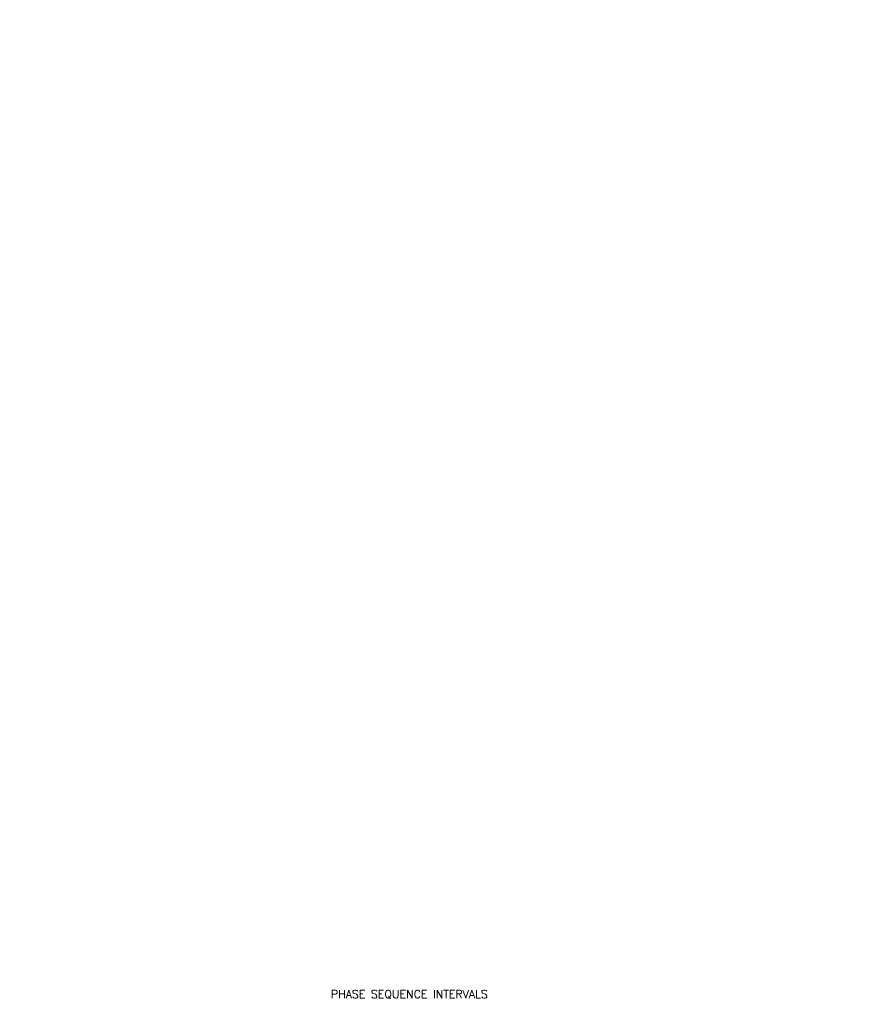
# Model space of a CAD drawing. Header units: feet. Extents: x -492 to 168807, y -198 to 321400.
# Tile 22 of 29: x 126 to 147, y -104 to -80. Entities that reach past the tile are written whole.
import ezdxf
from ezdxf.enums import TextEntityAlignment as Align

# ---------------------------------------------------------------- set-up
doc = ezdxf.new("R2010")
doc.units = ezdxf.units.FT
doc.header["$MEASUREMENT"] = 0
doc.layers.add('ST_Text', color=9, linetype='Continuous')
doc.layers.add('TEXT-DED', color=10, linetype='Continuous')
doc.styles.add('ROMANS', font='romans.shx', dxfattribs={"width": 0.85})
doc.styles.get("Standard").update_dxf_attribs({"font": 'font31.shx'})
doc.dimstyles.get("Standard").update_dxf_attribs({"dimtxt": 0.18, "dimasz": 0.18, "dimexe": 0.18, "dimexo": 0.0625, "dimgap": 0.09, "dimtad": 0, "dimtih": 1, "dimtoh": 1, "dimdec": 4, "dimzin": 0, "dimdsep": 46, "dimtxsty": 'Standard', "dimcen": 0.09, "dimadec": 0, "dimazin": 0, "dimtfac": 1, "dimtdec": 4, "dimtofl": 0, "dimtmove": 0, "dimatfit": 3, "dimfxl": 1, "dimtolj": 1, "dimtzin": 0, "dimarcsym": 0})

# ---------------------------------------------------------------- blocks, each defined once
blk = doc.blocks.new('*D1095')
at = {"layer": 'Defpoints', "color": 0, "transparency": 16777216}
for p in [(87.402, -118.52), (88.583, -118.52), (90.066, -118.52), (88.265, -119.072), (88.583, -121.396)]:
    blk.add_point(p, dxfattribs=at)
at = {"layer": 'TEXT-DED', "color": 0, "lineweight": -2, "transparency": 16777216}
blk.add_arc((88.583, -118.52), 0.636, 191.2725, 258.7275, dxfattribs=at)
at = {"layer": 'TEXT-DED', "color": 0, "transparency": 16777216}
for points in [[(87.938, -118.647), (87.979, -118.643), (87.946, -118.52)], [(88.46, -119.124), (88.456, -119.165), (88.583, -119.157)]]:
    blk.add_solid(points, dxfattribs=at)

msp = doc.modelspace()

# ---------------------------------------------------------------- texts
at = {"layer": 'ST_Text', "linetype": 'Continuous', "lineweight": 0, "style": 'ROMANS'}
msp.add_text('PHASE SEQUENCE INTERVALS', height=0.2, dxfattribs=at).set_placement((135.2022, -104.13692), align=Align.MIDDLE_CENTER)

# ---------------------------------------------------------------- dimensions: what is measured, and where the dimension line sits
at = {"layer": 'TEXT-DED'}
dim = msp.add_angular_dim_2l(base=(88.26454, -119.07157), line1=((88.58273, -121.39636), (88.58273, -118.52045)), line2=((90.06555, -118.52045), (87.40177, -118.52045)), text=' ', dimstyle='Standard', override={"dimscale": 1, "dimasz": 0.125, "dimlfac": 1}, dxfattribs=at)
dim.commit()
dim.dimension.update_dxf_attribs({"geometry": '*D1095', "text_midpoint": (146.60877, -21.78386)})

doc.saveas('drawing.dxf')
